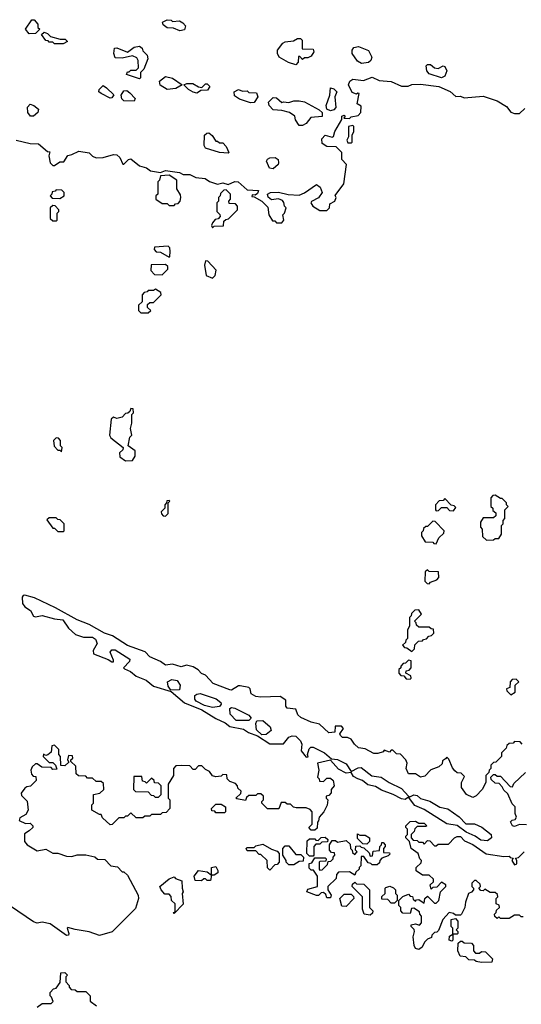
# Model space of a CAD drawing. Extents: x 2640764 to 2777785, y 718840 to 815082.
# Tile 76 of 148: x 2725905 to 2728795, y 768316 to 773990. Entities that reach past the tile are written whole.
import ezdxf

# ---------------------------------------------------------------- set-up
doc = ezdxf.new("R2010")
doc.units = 0

msp = doc.modelspace()

# ---------------------------------------------------------------- linework, layer by layer
at = {"layer": '0CON10XD'}
for points in [[(2725958.3, 773908.3), (2725937.5, 773935), (2725975, 773990), (2725988.3, 773988.3), (2726010, 773965), (2726010, 773945), (2726020, 773935), (2725995, 773910), (2725958.3, 773908.3)], [(2726826.4, 773926.4), (2726791.7, 773941.7), (2726755, 773942.5), (2726730.7, 773960.7), (2726727.5, 773975), (2726755, 773990), (2726777, 773987), (2726785, 773980), (2726825, 773982.5), (2726845, 773972.5), (2726860, 773955), (2726855, 773932.5), (2726826.4, 773926.4)], [(2726155, 773850), (2726105, 773850), (2726095, 773860), (2726075, 773860), (2726068.3, 773868.3), (2726055, 773870), (2726030, 773905), (2726045, 773917.5), (2726065, 773910), (2726083, 773893), (2726138.3, 773878.3), (2726167, 773877), (2726180, 773865), (2726155, 773850)], [(2727495, 773730), (2727453, 773743), (2727400, 773775), (2727390, 773795), (2727390, 773815), (2727420, 773855), (2727435, 773862.5), (2727481.7, 773868.3), (2727505, 773882.5), (2727521.7, 773881.7), (2727531.7, 773871.7), (2727531.7, 773821.7), (2727595, 773820), (2727600, 773805), (2727585, 773780), (2727565, 773770), (2727545, 773770), (2727535, 773760), (2727518.3, 773778.3), (2727511.7, 773778.3), (2727510, 773745), (2727495, 773730)], [(2726595, 773650), (2726520, 773675), (2726525, 773690), (2726535, 773690), (2726545, 773700), (2726575, 773700), (2726588.3, 773711.7), (2726587.5, 773755), (2726579.3, 773769.3), (2726555, 773782.5), (2726495, 773767.5), (2726455, 773770), (2726447.5, 773795), (2726450, 773825), (2726465, 773827.5), (2726525, 773802.5), (2726565, 773832.5), (2726595, 773837.5), (2726610, 773825), (2726615, 773810), (2726640, 773785), (2726642.5, 773765), (2726620, 773705), (2726600, 773685), (2726600, 773655), (2726595, 773650)], [(2727875, 773738.1), (2727850.7, 773750.7), (2727820.6, 773795), (2727820.8, 773815), (2727830.3, 773829.7), (2727856.1, 773836.1), (2727915, 773813.3), (2727934.4, 773775), (2727928.1, 773755), (2727915, 773742.5), (2727875, 773738.1)], [(2728335, 773655.8), (2728265, 773678.8), (2728250, 773695), (2728247.5, 773725), (2728255, 773732.5), (2728271.7, 773731.7), (2728295, 773712.5), (2728315, 773708.8), (2728345, 773723.3), (2728355, 773720), (2728365.8, 773695.8), (2728355, 773664), (2728335, 773655.8)], [(2725885, 773295.6), (2725965, 773277.5), (2726012.5, 773275), (2726065, 773230), (2726078.3, 773228.3), (2726072.5, 773205), (2726080, 773165), (2726095, 773150), (2726105, 773150), (2726135, 773170), (2726158.3, 773171.7), (2726181.7, 773208.3), (2726205, 773212.5), (2726245, 773232), (2726305, 773223.3), (2726323.6, 773203.6), (2726345, 773193.3), (2726385, 773195.7), (2726445, 773213.6), (2726465, 773211.2), (2726482.2, 773195), (2726498.3, 773158.3), (2726505, 773157.5), (2726532.5, 773185), (2726545, 773187.5), (2726595, 773147.5), (2726635, 773136.2), (2726658.3, 773118.3), (2726715, 773110), (2726745, 773121.2), (2726825, 773109.2), (2726847.5, 773097.5), (2726885, 773098), (2726920.3, 773080.3), (2726972.5, 773075), (2726998.3, 773058.3), (2727045, 773042.5), (2727075, 773050), (2727105, 773040), (2727145, 773058.1), (2727163.3, 773055), (2727215, 773010), (2727280, 773005), (2727275, 772987.5), (2727261.7, 772978.3), (2727245, 772980), (2727241.7, 772971.7), (2727255, 772970), (2727300, 772945), (2727335, 772910), (2727340, 772865), (2727361.7, 772831.7), (2727375, 772830), (2727385, 772820), (2727415, 772820), (2727427.5, 772835), (2727420, 772865), (2727430, 772875), (2727440, 772905), (2727430, 772915), (2727427, 772937), (2727418.3, 772948.3), (2727395, 772957.5), (2727355, 772952.5), (2727337, 772967), (2727332.5, 772985), (2727350, 772995), (2727395.8, 772995.8), (2727452, 772982), (2727515, 772979.2), (2727545, 772992.5), (2727615, 773041.2), (2727636.7, 773025), (2727647.5, 772995), (2727627.1, 772962.9), (2727587, 772943), (2727582.5, 772935), (2727593.3, 772915), (2727635, 772890), (2727675, 772890), (2727690, 772905), (2727691.7, 772928.3), (2727720, 772945), (2727727.5, 772965), (2727723, 772977), (2727772.5, 773045), (2727787.5, 773155), (2727760, 773185), (2727760, 773225), (2727728.3, 773258.3), (2727675, 773259.2), (2727647.5, 773277.5), (2727645.6, 773304.4), (2727665, 773323.8), (2727705, 773313.3), (2727713, 773317), (2727720, 773345), (2727760, 773415), (2727760, 773435), (2727775, 773440), (2727780, 773435), (2727771.7, 773421.7), (2727805, 773420), (2727815, 773430), (2727855, 773437.5), (2727870, 773455), (2727871.7, 773491.7), (2727850, 773505), (2727860, 773565), (2727853, 773567), (2727845, 773560), (2727820, 773570), (2727800, 773615), (2727807.5, 773635), (2727825, 773647.5), (2727885, 773640), (2727935, 773658.8), (2727975, 773640), (2728045, 773633.3), (2728105, 773607.5), (2728143, 773607), (2728165, 773616.2), (2728215, 773618.8), (2728320, 773605), (2728385, 773576.7), (2728418.3, 773548.3), (2728445, 773550), (2728465, 773540), (2728575, 773550), (2728655, 773523.3), (2728709.3, 773489.3), (2728735, 773457.5), (2728755, 773450), (2728785, 773450), (2728815, 773477.5)], [(2726755, 773587.5), (2726713.6, 773613.6), (2726710, 773635), (2726745, 773662.5), (2726785, 773653.3), (2726840, 773615), (2726805, 773593.3), (2726755, 773587.5)], [(2726925, 773567.5), (2726905, 773572.5), (2726877, 773587), (2726850, 773615), (2726868.3, 773621.7), (2726901.7, 773621.7), (2726935, 773602.5), (2726955, 773600), (2726975, 773620), (2726985, 773620), (2727000, 773605), (2726986.2, 773583.8), (2726948.3, 773581.7), (2726935, 773572.5), (2726925, 773567.5)], [(2726425, 773537.5), (2726373.9, 773563.9), (2726360, 773575), (2726361.7, 773588.3), (2726385, 773610), (2726405, 773597.5), (2726447, 773557), (2726435, 773540), (2726425, 773537.5)], [(2726565, 773520), (2726505, 773523.3), (2726493.6, 773533.6), (2726490, 773555), (2726505, 773580), (2726521.7, 773581.7), (2726539.3, 773569.3), (2726570, 773535), (2726565, 773520)], [(2727235, 773510), (2727171.7, 773531.7), (2727141.7, 773551.7), (2727140, 773575), (2727165, 773587.5), (2727188.3, 773578.3), (2727215, 773580), (2727225, 773570), (2727268.3, 773568.3), (2727277.5, 773545), (2727255, 773512.5), (2727235, 773510)], [(2727695, 773464), (2727674.1, 773474.1), (2727670, 773495), (2727691.2, 773555), (2727695, 773597.5), (2727715, 773591.2), (2727731.2, 773575), (2727720, 773545), (2727725.5, 773484.5), (2727715, 773470), (2727695, 773464)], [(2725985, 773433.3), (2725967.5, 773435), (2725952, 773455), (2725948.8, 773485), (2725965, 773502.5), (2725986.1, 773496.1), (2726012.5, 773475), (2726010, 773455), (2725985, 773433.3)], [(2727535, 773380), (2727515, 773380), (2727493, 773413), (2727490, 773435), (2727460, 773455), (2727415, 773467.5), (2727365, 773470), (2727342.5, 773495), (2727337.5, 773515), (2727365, 773542.5), (2727385, 773540), (2727415, 773512.5), (2727425, 773517.5), (2727455, 773512.5), (2727485, 773523.3), (2727515, 773523.3), (2727545, 773516.7), (2727630.5, 773470.5), (2727647.5, 773455), (2727648.3, 773431.7), (2727583, 773427), (2727555, 773392.5), (2727535, 773380)], [(2727105, 773220), (2727055, 773223.8), (2726975, 773250), (2726967.5, 773265), (2726970, 773325), (2726983, 773337), (2726995, 773337.5), (2727013, 773323), (2727035, 773290), (2727045, 773290), (2727055, 773280), (2727075, 773280), (2727095, 773260), (2727110, 773225), (2727105, 773220)], [(2727815, 773280), (2727820, 773285), (2727820, 773325), (2727830, 773345), (2727830, 773375), (2727825, 773380), (2727800, 773375), (2727800, 773315), (2727790, 773295), (2727795, 773280), (2727815, 773280)], [(2727365, 773130), (2727343.3, 773135), (2727327.5, 773175), (2727333.3, 773186.7), (2727346.7, 773193.3), (2727376.1, 773196.1), (2727393.3, 773185), (2727396.7, 773165), (2727393.8, 773155), (2727365, 773130)], [(2726795, 772920), (2726801.7, 772928.3), (2726818.3, 772931.7), (2726830, 772945), (2726832.5, 772965), (2726831.7, 772981.7), (2726810, 773015), (2726810, 773065), (2726765, 773093.3), (2726715, 773090), (2726710, 773065), (2726700, 773055), (2726700, 772985), (2726690, 772975), (2726690, 772955), (2726725, 772930), (2726755, 772930), (2726765, 772920), (2726795, 772920)], [(2726135, 772960), (2726160, 772975), (2726160, 772995), (2726148.3, 773008.3), (2726115, 773010), (2726108.3, 773001.7), (2726091.7, 772998.3), (2726090, 772985), (2726080, 772975), (2726091.7, 772961.7), (2726135, 772960)], [(2727015, 772790), (2727025, 772800), (2727078.3, 772801.7), (2727081.7, 772828.3), (2727091.7, 772838.3), (2727108.3, 772841.7), (2727160, 772895), (2727160, 772915), (2727148.3, 772928.3), (2727111.7, 772931.7), (2727110, 772945), (2727120, 772955), (2727120, 772985), (2727095, 773010), (2727081.7, 773008.3), (2727061.7, 772988.3), (2727060, 772975), (2727050, 772965), (2727050, 772945), (2727040, 772935), (2727040, 772885), (2727058.3, 772868.3), (2727060, 772855), (2727048.3, 772841.7), (2727031.7, 772838.3), (2727015, 772820), (2727010, 772805), (2727015, 772790)], [(2726115, 772830), (2726120, 772835), (2726120, 772875), (2726130, 772885), (2726130, 772895), (2726108.3, 772918.3), (2726095, 772920), (2726080, 772905), (2726080, 772845), (2726095, 772830), (2726115, 772830)], [(2726765, 772622.5), (2726770, 772625), (2726772.5, 772655), (2726770, 772675), (2726760, 772685), (2726681.7, 772678.3), (2726680, 772665), (2726691.7, 772651.7), (2726715, 772650), (2726765, 772622.5)], [(2727015, 772500), (2727030, 772515), (2727037, 772547), (2726988.3, 772598.3), (2726975, 772600), (2726970, 772575), (2726980, 772515), (2727015, 772500)], [(2726725, 772520), (2726758.3, 772551.7), (2726758.3, 772568.3), (2726745, 772580), (2726661.7, 772578.3), (2726660, 772545), (2726681.7, 772521.7), (2726725, 772520)], [(2726645, 772300), (2726660, 772315), (2726641.7, 772331.7), (2726641.7, 772348.3), (2726655, 772360), (2726675, 772360), (2726720, 772405), (2726718.3, 772418.3), (2726687, 772437), (2726675, 772430), (2726645, 772430), (2726638.3, 772421.7), (2726621.7, 772418.3), (2726610, 772405), (2726610, 772365), (2726590, 772345), (2726590, 772315), (2726601.7, 772301.7), (2726645, 772300)], [(2726515, 771447.5), (2726555, 771450), (2726570, 771475), (2726570, 771505), (2726530, 771535), (2726540, 771585), (2726550, 771595), (2726542.5, 771635), (2726550, 771665), (2726550, 771715), (2726560, 771725), (2726558.3, 771748.3), (2726545, 771750), (2726538.3, 771731.7), (2726528.3, 771721.7), (2726515, 771720), (2726495, 771700), (2726465, 771692.5), (2726445, 771700), (2726431.7, 771688.3), (2726422.5, 771595), (2726430.7, 771580.7), (2726500, 771525), (2726498.3, 771511.7), (2726480, 771495), (2726481.7, 771471.7), (2726515, 771447.5)], [(2726145, 771500), (2726150, 771525), (2726140, 771535), (2726140, 771565), (2726128.3, 771578.3), (2726115, 771580), (2726100, 771565), (2726103, 771533), (2726125, 771510), (2726135, 771510), (2726145, 771500)], [(2728595, 770990), (2728635, 770992.5), (2728645, 771000), (2728665, 771000), (2728680, 771025), (2728680, 771075), (2728690, 771085), (2728690, 771105), (2728700, 771115), (2728700, 771165), (2728720, 771185), (2728710, 771195), (2728710, 771205), (2728685, 771230), (2728675, 771230), (2728645, 771250), (2728631.7, 771248.3), (2728620, 771235), (2728620, 771185), (2728630, 771175), (2728631.7, 771161.7), (2728648.3, 771148.3), (2728648.3, 771131.7), (2728635, 771120), (2728575, 771120), (2728560, 771095), (2728560, 771065), (2728570, 771055), (2728571.7, 771011.7), (2728595, 770990)], [(2726745, 771130), (2726760, 771145), (2726760, 771205), (2726770, 771215), (2726765, 771220), (2726751.7, 771218.3), (2726750, 771205), (2726740, 771195), (2726740, 771175), (2726720, 771155), (2726721.7, 771141.7), (2726731.7, 771131.7), (2726745, 771130)], [(2728405, 771160), (2728418.3, 771178.3), (2728408.3, 771188.3), (2728391.7, 771191.7), (2728355, 771230), (2728345, 771220), (2728321.7, 771218.3), (2728300, 771195), (2728300, 771165), (2728305, 771160), (2728318.3, 771161.7), (2728335, 771180), (2728365, 771180), (2728381.7, 771161.7), (2728405, 771160)], [(2726155, 771040), (2726160, 771045), (2726160, 771085), (2726138.3, 771108.3), (2726125, 771110), (2726115, 771120), (2726075, 771120), (2726061.7, 771108.3), (2726095, 771060), (2726105, 771060), (2726125, 771040), (2726155, 771040)], [(2728305, 770970), (2728320, 771005), (2728348.3, 771031.7), (2728350, 771045), (2728298.3, 771098.3), (2728285, 771100), (2728255, 771070), (2728245, 771070), (2728231.7, 771058.3), (2728230, 771045), (2728220, 771035), (2728220, 771015), (2728241.7, 770981.7), (2728285, 770980), (2728291.7, 770971.7), (2728305, 770970)], [(2728265, 770740), (2728271.7, 770748.3), (2728308.3, 770761.7), (2728320, 770775), (2728318.3, 770808.3), (2728265, 770810), (2728255, 770820), (2728241.7, 770808.3), (2728240, 770755), (2728251.7, 770741.7), (2728265, 770740)], [(2728800, 769815), (2728788.3, 769828.3), (2728755, 769830), (2728748.3, 769821.7), (2728725, 769820), (2728711.7, 769808.3), (2728708.3, 769791.7), (2728680, 769765), (2728680, 769745), (2728648.3, 769711.7), (2728635, 769710), (2728620, 769695), (2728620, 769675), (2728610, 769665), (2728608.3, 769651.7), (2728590, 769635), (2728590, 769595), (2728570, 769555), (2728535, 769517.5), (2728515, 769508.8), (2728478.8, 769525), (2728450, 769565), (2728450, 769595), (2728468.3, 769628.3), (2728448.3, 769648.3), (2728425, 769650), (2728411.7, 769661.7), (2728398.3, 769678.3), (2728378.3, 769728.3), (2728365, 769740), (2728358.3, 769731.7), (2728341.7, 769718.3), (2728338.3, 769701.7), (2728320, 769685), (2728273, 769667), (2728238.6, 769631.4), (2728215, 769625.7), (2728184.4, 769644.4), (2728145, 769644.4), (2728132, 769675), (2728137.5, 769705), (2728130, 769725), (2728098.3, 769758.3), (2728075, 769760), (2728055, 769780), (2728045, 769780), (2728035, 769770), (2728005, 769780), (2727998.3, 769771.7), (2727969.2, 769760.8), (2727945, 769761.9), (2727895, 769787.5), (2727856.7, 769795), (2727832.9, 769815), (2727813.8, 769843.8), (2727793, 769853), (2727765, 769854), (2727752.5, 769865), (2727750, 769875), (2727770, 769905), (2727758.3, 769918.3), (2727721.7, 769918.3), (2727720, 769885), (2727685, 769880), (2727631.2, 769931.2), (2727585, 769942.5), (2727525, 769968), (2727508, 769985), (2727496.7, 770016.7), (2727445, 770022.5), (2727437.5, 770035), (2727438.3, 770068.3), (2727405, 770090), (2727295, 770086.2), (2727265, 770090.8), (2727238.8, 770105), (2727232.5, 770135), (2727225, 770142.5), (2727175, 770151.2), (2727165, 770151.2), (2727125, 770127.3), (2727115, 770128.2), (2727020, 770165), (2726975, 770212.5), (2726951.7, 770221.7), (2726933, 770243), (2726905, 770260), (2726865, 770270), (2726835, 770260), (2726786, 770276), (2726745, 770271.2), (2726715, 770291.9), (2726655, 770318), (2726627, 770347), (2726525, 770383.1), (2726439.3, 770439.3), (2726393.3, 770455), (2726305.7, 770505.7), (2726235, 770530.8), (2726111.5, 770601.5), (2725989.4, 770659.4), (2725935, 770674.4), (2725925, 770672), (2725918.5, 770661.5), (2725920, 770625), (2725935, 770606.4), (2725967.5, 770585), (2725985, 770553.8), (2725995, 770548.6), (2726035, 770556.9), (2726105, 770537), (2726152.6, 770532.6), (2726185, 770483.1), (2726226.5, 770446.5), (2726272, 770432), (2726325, 770431), (2726341, 770421), (2726350.7, 770395), (2726328.8, 770355), (2726330, 770335), (2726415, 770303.3), (2726435, 770290), (2726445, 770290), (2726445, 770300), (2726426.5, 770345), (2726435, 770358.2), (2726455, 770359.2), (2726538.9, 770305), (2726537.6, 770292.4), (2726502.5, 770255), (2726509.3, 770249.3), (2726543.6, 770233.6), (2726575, 770207.5), (2726633.6, 770183.6), (2726675, 770150), (2726778.3, 770118.3), (2726855, 770053.3), (2726955, 770013.3), (2727035, 769962.5), (2727088.3, 769938.3), (2727115, 769917.5), (2727195, 769902.5), (2727223, 769883), (2727275, 769862.5), (2727345, 769817.5), (2727425, 769817.5), (2727455.5, 769855), (2727475, 769863), (2727495, 769861.3), (2727523.4, 769835), (2727530.6, 769815), (2727526.2, 769776.2), (2727555, 769740), (2727567.5, 769742.5), (2727562.5, 769755), (2727571.7, 769788.3), (2727582.8, 769797.3), (2727595, 769797.9), (2727660.9, 769765), (2727700.7, 769730.7), (2727735, 769727.6), (2727785, 769702.4), (2727815, 769657.5), (2727855, 769679.1), (2727871.5, 769681.5), (2727932.8, 769632.8), (2727986.9, 769625), (2728033.6, 769593.6), (2728105, 769560.5), (2728145.5, 769515.5), (2728152.5, 769512.5), (2728175, 769523.6), (2728195, 769520.3), (2728215, 769501.8), (2728267.5, 769487.5), (2728325, 769452.6), (2728372, 769442), (2728436.9, 769396.9), (2728475, 769355.4), (2728525, 769357.1), (2728567.3, 769337.3), (2728620.4, 769295), (2728623.5, 769275), (2728601.1, 769258.9), (2728562.4, 769262.4), (2728530, 769285), (2728477.4, 769307.4), (2728425, 769346.5), (2728366.2, 769356.2), (2728235, 769438.2), (2728181.7, 769461.7), (2728145, 769510), (2728125, 769496.9), (2728105, 769499.6), (2728057.5, 769525), (2727989.3, 769549.3), (2727955, 769571.1), (2727910, 769580), (2727880, 769605), (2727853.3, 769615), (2727828.9, 769628.9), (2727815, 769652.5), (2727785, 769648.9), (2727741.2, 769671.2), (2727695, 769722.5), (2727620, 769705), (2727627.5, 769665), (2727620, 769625), (2727630, 769615), (2727631.7, 769601.7), (2727655, 769600), (2727675, 769620), (2727695, 769620), (2727710, 769605), (2727717.5, 769575), (2727700, 769555), (2727700, 769535), (2727685, 769520), (2727670, 769515), (2727670, 769505), (2727680, 769495), (2727677, 769463), (2727657.5, 769425), (2727630, 769395), (2727627, 769373), (2727620, 769365), (2727618.3, 769331.7), (2727605, 769320), (2727585, 769320), (2727570, 769335), (2727590, 769355), (2727590, 769425), (2727578.3, 769438.3), (2727555, 769447.5), (2727498.3, 769448.3), (2727483, 769453), (2727465, 769470), (2727445, 769470), (2727435, 769480), (2727411.7, 769478.3), (2727397, 769443), (2727333, 769443), (2727300, 769475), (2727300, 769485), (2727310, 769495), (2727310, 769515), (2727295, 769530), (2727275, 769530), (2727265, 769520), (2727225, 769520), (2727211.7, 769508.3), (2727205, 769490), (2727155, 769500), (2727150, 769505), (2727178.3, 769531.7), (2727180, 769545), (2727161.7, 769561.7), (2727160, 769575), (2727148.3, 769588.3), (2727115, 769600), (2727100, 769615), (2727098.3, 769638.3), (2727075, 769640), (2727065, 769630), (2727035, 769627.5), (2727015, 769632.5), (2726998.3, 769658.3), (2726975, 769670), (2726955, 769690), (2726935, 769690), (2726915, 769670), (2726905, 769670), (2726885, 769690), (2726835, 769692.5), (2726805, 769690), (2726790, 769675), (2726790, 769635), (2726760, 769585), (2726760, 769505), (2726770, 769495), (2726770, 769445), (2726748.3, 769421.7), (2726725, 769420), (2726715, 769410), (2726665, 769410), (2726655, 769400), (2726625, 769400), (2726615, 769390), (2726575, 769390), (2726545, 769420), (2726525, 769400), (2726515, 769400), (2726505, 769390), (2726475, 769390), (2726438.3, 769351.7), (2726425, 769350), (2726381.7, 769391.7), (2726375, 769410), (2726365, 769410), (2726320, 769435), (2726320, 769465), (2726330, 769475), (2726330, 769525), (2726367, 769533), (2726390, 769555), (2726388.3, 769588.3), (2726375, 769600), (2726345, 769600), (2726325, 769620), (2726295, 769620), (2726285, 769630), (2726243, 769633)], [(2728165, 770350), (2728180, 770365), (2728181.7, 770388.3), (2728201.7, 770408.3), (2728225, 770410), (2728231.7, 770418.3), (2728248.3, 770421.7), (2728261.7, 770438.3), (2728278.3, 770441.7), (2728290, 770455), (2728288.3, 770478.3), (2728275, 770480), (2728265, 770490), (2728205, 770490), (2728191.7, 770501.7), (2728190, 770515), (2728180, 770525), (2728220, 770565), (2728205, 770590), (2728181.7, 770588.3), (2728161.7, 770568.3), (2728160, 770555), (2728150, 770545), (2728150, 770495), (2728140, 770475), (2728140, 770425), (2728130, 770415), (2728128.3, 770401.7), (2728110, 770385), (2728121.7, 770371.7), (2728135, 770370), (2728165, 770350)], [(2728155, 770190), (2728160, 770195), (2728158.3, 770208.3), (2728130, 770225), (2728131.7, 770238.3), (2728148.3, 770241.7), (2728160, 770255), (2728160, 770295), (2728145, 770300), (2728128.3, 770281.7), (2728115, 770280), (2728100, 770265), (2728100, 770255), (2728090, 770245), (2728090, 770225), (2728101.7, 770211.7), (2728118.3, 770208.3), (2728131.7, 770191.7), (2728155, 770190)], [(2726776.4, 770126.4), (2726760.3, 770150.3), (2726756.9, 770175), (2726781.7, 770188.3), (2726811.3, 770181.3), (2726829.2, 770155), (2726825, 770128.8), (2726776.4, 770126.4)], [(2728735, 770100), (2728760, 770115), (2728760, 770155), (2728780, 770175), (2728765, 770190), (2728741.7, 770188.3), (2728730, 770175), (2728728.3, 770141.7), (2728710, 770135), (2728711.7, 770121.7), (2728735, 770100)], [(2727015, 770026.8), (2726968.7, 770038.7), (2726922.2, 770062.2), (2726914.3, 770074.3), (2726914.2, 770095), (2726925.8, 770104.2), (2726945, 770107), (2727036.8, 770076.8), (2727063.3, 770055), (2727064.6, 770045), (2727055, 770032.5), (2727015, 770026.8)], [(2727152.1, 769952.1), (2727117.9, 769987.9), (2727115, 770020.8), (2727125, 770027.1), (2727145, 770023.1), (2727225, 769981.5), (2727238.9, 769965), (2727225, 769952.2), (2727152.1, 769952.1)], [(2727299.3, 769869.3), (2727268.3, 769898.3), (2727264.4, 769934.4), (2727270.7, 769949.3), (2727305, 769952.3), (2727348.2, 769915), (2727354.2, 769895), (2727325, 769870.8), (2727299.3, 769869.3)], [(2726243, 769633), (2726230, 769645), (2726228.3, 769688.3), (2726200, 769715), (2726200, 769725), (2726210, 769735), (2726208.3, 769748.3), (2726185, 769750), (2726180, 769725), (2726188.3, 769711.7), (2726165, 769690), (2726141.7, 769691.7), (2726140, 769745), (2726130, 769755), (2726130, 769785), (2726105, 769810), (2726090, 769805), (2726085, 769770), (2726067, 769753), (2726055, 769750), (2726041.7, 769758.3), (2726040, 769745), (2726075, 769710), (2726095, 769710), (2726110, 769695), (2726118.3, 769671.7), (2726095, 769670), (2726085, 769680), (2726033, 769683), (2726005, 769702.5), (2725995, 769702.5), (2725976.7, 769685), (2725968.8, 769665), (2725973.3, 769643.3), (2725981.7, 769631.7), (2725998.3, 769628.3), (2726000, 769605), (2725967, 769573), (2725945, 769570), (2725935, 769562.5), (2725913.6, 769533.6), (2725915, 769520), (2725947, 769487), (2725952.5, 769435), (2725939.3, 769410.7), (2725905, 769390), (2725902.5, 769375), (2725938.3, 769358.3), (2725965, 769360), (2725980, 769345), (2725980, 769335), (2725960, 769315), (2725931.7, 769298.3), (2725932.5, 769255), (2725947.5, 769235), (2726005, 769200), (2726055, 769210), (2726095, 769187.5), (2726125, 769187.5), (2726175, 769170), (2726205, 769167.5), (2726235, 769177.5), (2726285, 769177.5), (2726337, 769167), (2726353, 769153), (2726395, 769150), (2726430, 769115), (2726468.3, 769108.3), (2726495, 769080), (2726505, 769080), (2726525, 769060), (2726586.7, 768945), (2726590, 768925), (2726571.1, 768868.9), (2726436.8, 768733.2), (2726365, 768712.9), (2726305, 768734), (2726225, 768748), (2726181.7, 768758.3), (2726177.5, 768755), (2726188, 768725), (2726185.5, 768714.5), (2726175, 768712.9), (2726079.5, 768779.5), (2726035, 768788.8), (2726005, 768783.5), (2725985, 768790.9), (2725852.3, 768882.3)], [(2728825, 769350), (2728785, 769353.3), (2728755, 769341.4), (2728744.2, 769345), (2728733, 769367), (2728743, 769377), (2728759.3, 769380.7), (2728767.5, 769395), (2728760, 769415), (2728760, 769455), (2728741.7, 769471.7), (2728718.3, 769528.3), (2728695, 769550), (2728685, 769570), (2728668.3, 769588.3), (2728645, 769590), (2728621.7, 769611.7), (2728620, 769625), (2728635, 769640), (2728645, 769640), (2728655, 769630), (2728675, 769630), (2728731.7, 769571.7), (2728745, 769570), (2728751.7, 769588.3), (2728818.3, 769651.7)], [(2726705, 769510), (2726720, 769525), (2726720, 769575), (2726705, 769590), (2726681.7, 769591.7), (2726680, 769605), (2726665, 769620), (2726635, 769590), (2726628.3, 769598.3), (2726611.7, 769601.7), (2726608.3, 769628.3), (2726561.7, 769628.3), (2726560, 769555), (2726571.7, 769541.7), (2726645, 769540), (2726661.7, 769521.7), (2726675, 769520), (2726685, 769510), (2726705, 769510)], [(2727085, 769420), (2727035, 769420), (2727028.3, 769428.3), (2727011.7, 769431.7), (2727010, 769445), (2727035, 769470), (2727065, 769470), (2727090, 769455), (2727090, 769425), (2727085, 769420)], [(2728205, 768631.2), (2728185, 768637.5), (2728176.7, 768655), (2728172.5, 768705), (2728180, 768735), (2728177, 768747), (2728160, 768765), (2728160, 768775), (2728185, 768780), (2728208.3, 768771.7), (2728220, 768785), (2728220, 768825), (2728210, 768835), (2728208.3, 768848.3), (2728175, 768870), (2728161.7, 768868.3), (2728155, 768840), (2728111.7, 768841.7), (2728100, 768855), (2728100, 768875), (2728090, 768885), (2728090, 768915), (2728111.7, 768938.3), (2728145, 768950), (2728155, 768940), (2728168.3, 768938.3), (2728171.7, 768921.7), (2728185, 768910), (2728191.7, 768918.3), (2728205, 768920), (2728235, 768900), (2728240, 768925), (2728255, 768940), (2728295, 768900), (2728305, 768900), (2728320, 768915), (2728330, 768965), (2728360, 768995), (2728360, 769005), (2728335, 769020), (2728308.3, 768991.7), (2728285, 768990), (2728275, 768980), (2728270, 769005), (2728288.3, 769021.7), (2728288.3, 769038.3), (2728265, 769060), (2728225, 769060), (2728190, 769085), (2728190, 769105), (2728218.3, 769131.7), (2728220, 769145), (2728210, 769155), (2728200, 769185), (2728160, 769215), (2728150, 769255), (2728130, 769275), (2728130, 769285), (2728140, 769295), (2728140, 769325), (2728130, 769335), (2728130, 769345), (2728155, 769370), (2728185, 769372.5), (2728205, 769360), (2728235, 769360), (2728250, 769345), (2728245, 769340), (2728195, 769340), (2728181.7, 769328.3), (2728178.3, 769311.7), (2728160, 769295), (2728160, 769275), (2728171.7, 769261.7), (2728195, 769260), (2728205, 769250), (2728225, 769250), (2728235, 769240), (2728255, 769260), (2728268.3, 769258.3), (2728295, 769230), (2728305, 769230), (2728315, 769240), (2728375, 769240), (2728410, 769275), (2728425, 769282.5), (2728445, 769282.5), (2728467.7, 769257.7), (2728515, 769236.7), (2728593, 769183), (2728695, 769167.5), (2728725, 769170), (2728731.7, 769161.7), (2728748.3, 769158.3), (2728740, 769145), (2728755, 769120), (2728770, 769125), (2728770, 769145), (2728761.7, 769158.3), (2728778.3, 769161.7), (2728810.6, 769195)], [(2727595, 769170), (2727575, 769170), (2727560, 769185), (2727561.7, 769258.3), (2727575, 769270), (2727605, 769270), (2727611.7, 769261.7), (2727625, 769260), (2727641.7, 769278.3), (2727665, 769280), (2727680, 769265), (2727678.3, 769251.7), (2727645, 769250), (2727635, 769240), (2727611.7, 769238.3), (2727600, 769225), (2727600, 769175), (2727595, 769170)], [(2727695, 768930), (2727675, 768930), (2727668.3, 768948.3), (2727655, 768960), (2727641.7, 768958.3), (2727627, 768943), (2727615, 768942.5), (2727560, 768965), (2727565, 768980), (2727620, 768995), (2727620, 769055), (2727598.3, 769088.3), (2727585, 769090), (2727571.7, 769101.7), (2727571.7, 769128.3), (2727588.3, 769131.7), (2727605, 769160), (2727665, 769160), (2727670, 769155), (2727668.3, 769141.7), (2727635, 769140), (2727630, 769135), (2727630, 769095), (2727635, 769090), (2727648.3, 769091.7), (2727678.3, 769121.7), (2727681.7, 769138.3), (2727698.3, 769141.7), (2727710, 769155), (2727710, 769165), (2727720, 769175), (2727718.3, 769188.3), (2727701.7, 769191.7), (2727690, 769205), (2727690, 769235), (2727705, 769260), (2727725, 769260), (2727735, 769250), (2727785, 769260), (2727808.3, 769238.3), (2727810, 769215), (2727820, 769205), (2727821.7, 769191.7), (2727835, 769180), (2727850, 769195), (2727840, 769205), (2727841.7, 769228.3), (2727865, 769230), (2727871.7, 769221.7), (2727888.3, 769218.3), (2727918.3, 769188.3), (2727925, 769170), (2727938.3, 769171.7), (2727941.7, 769198.3), (2727978.3, 769201.7), (2727980, 769225), (2727990, 769235), (2727991.7, 769248.3), (2727998.3, 769248.3), (2728010, 769235), (2728010, 769225), (2728000, 769215), (2728001.7, 769191.7), (2728035, 769190), (2728038.3, 769181.7), (2728028.3, 769171.7), (2727991.7, 769158.3), (2727980, 769145), (2727978.3, 769131.7), (2727965, 769120), (2727935, 769120), (2727928.3, 769128.3), (2727911.7, 769131.7), (2727888.3, 769168.3), (2727871.7, 769168.3), (2727870, 769115), (2727860, 769105), (2727860, 769095), (2727841.7, 769078.3), (2727835, 769060), (2727805, 769080), (2727741.7, 769078.3), (2727730, 769065), (2727728.3, 769041.7), (2727680, 768995), (2727680, 768975), (2727700, 768945), (2727695, 768930)], [(2727905, 769240), (2727881.7, 769241.7), (2727851.7, 769271.7), (2727851.7, 769298.3), (2727865, 769290), (2727895, 769290), (2727920, 769275), (2727920, 769255), (2727905, 769240)], [(2727345, 769090), (2727333, 769103), (2727330, 769145), (2727295, 769180), (2727285, 769180), (2727265, 769200), (2727215, 769200), (2727210, 769215), (2727215, 769220), (2727255, 769220), (2727265, 769230), (2727305, 769240), (2727355, 769210), (2727388.3, 769198.3), (2727400, 769185), (2727400, 769135), (2727388.3, 769121.7), (2727375, 769120), (2727345, 769090)], [(2727485, 769120), (2727455, 769120), (2727440, 769135), (2727440, 769145), (2727420, 769175), (2727420, 769215), (2727435, 769230), (2727455, 769230), (2727495, 769180), (2727525, 769180), (2727540, 769165), (2727538.3, 769141.7), (2727515, 769140), (2727485, 769120)], [(2726951.7, 769028.3), (2726915, 769030), (2726910, 769055), (2726935, 769087.5), (2726985, 769080), (2727010, 769060), (2727010, 769105), (2727035, 769110), (2727047, 769087), (2727047, 769073), (2727025, 769060), (2727010, 769060), (2727005, 769030), (2726985, 769030), (2726975, 769040), (2726965, 769040), (2726951.7, 769028.3)], [(2726795, 768840), (2726790, 768845), (2726800, 768850), (2726800, 768895), (2726780, 768915), (2726778.3, 768938.3), (2726765, 768950), (2726741.7, 768951.7), (2726720, 768975), (2726712.5, 768995), (2726765, 769040), (2726795, 769050), (2726801.7, 769041.7), (2726838.3, 769028.3), (2726840, 768985), (2726847.5, 768965), (2726840, 768955), (2726847, 768893), (2726795, 768840)], [(2728805, 768820), (2728795, 768820), (2728785, 768830), (2728755, 768830), (2728725, 768810), (2728675, 768810), (2728665, 768820), (2728655, 768810), (2728641.7, 768821.7), (2728640, 768835), (2728650, 768845), (2728651.7, 768858.3), (2728670, 768875), (2728668.3, 768888.3), (2728650, 768895), (2728650, 768925), (2728660, 768935), (2728658.3, 768948.3), (2728645, 768960), (2728615, 768960), (2728585, 768980), (2728575, 768970), (2728561.7, 768971.7), (2728550, 768985), (2728560, 768995), (2728558.3, 769008.3), (2728535, 769030), (2728525, 769030), (2728510, 769015), (2728510, 768995), (2728520, 768985), (2728520, 768975), (2728508.3, 768961.7), (2728490, 768955), (2728472.5, 768905), (2728470, 768875), (2728450, 768835), (2728445, 768830), (2728415, 768830), (2728405, 768840), (2728380, 768845), (2728343.3, 768805), (2728318.3, 768741.7), (2728308.3, 768731.7), (2728295, 768730), (2728280, 768715), (2728278.3, 768701.7), (2728255, 768692.5), (2728237.5, 768675), (2728223.3, 768645), (2728205, 768631.2)], [(2727925, 768830), (2727890, 768835), (2727880, 768865), (2727880, 768935), (2727820, 768995), (2727821.7, 769008.3), (2727835, 769020), (2727845, 769010), (2727888.3, 769008.3), (2727920, 768975), (2727920, 768875), (2727940, 768855), (2727938.3, 768841.7), (2727925, 768830)], [(2728065, 768900), (2728045, 768900), (2728025, 768920), (2727991.7, 768921.7), (2727991.7, 768938.3), (2728010, 768955), (2728010, 768985), (2728015, 768990), (2728037, 768997), (2728058.3, 768988.3), (2728070, 768975), (2728070, 768955), (2728080, 768945), (2728080, 768915), (2728065, 768900)], [(2727785, 768880), (2727761.7, 768881.7), (2727750, 768925), (2727775, 768950), (2727815, 768950), (2727828.3, 768938.3), (2727830, 768925), (2727785, 768880)], [(2728395, 768680), (2728380, 768685), (2728381.7, 768708.3), (2728400, 768720), (2728400, 768755), (2728390, 768765), (2728390, 768805), (2728415, 768810), (2728430, 768795), (2728430, 768755), (2728420, 768745), (2728430, 768735), (2728430, 768725), (2728425, 768720), (2728400, 768720), (2728400, 768685), (2728395, 768680)], [(2728565, 768557.5), (2728535, 768562.5), (2728525, 768570), (2728493, 768573), (2728475, 768590), (2728443, 768593), (2728430, 768625), (2728431.7, 768668.3), (2728445, 768680), (2728455, 768680), (2728465, 768670), (2728508.3, 768668.3), (2728520, 768655), (2728520, 768625), (2728531.7, 768611.7), (2728555, 768610), (2728565, 768620), (2728588.3, 768618.3), (2728628.3, 768578.3), (2728625, 768560), (2728565, 768557.5)], [(2726005, 768300), (2726035, 768320), (2726085, 768320), (2726098.3, 768331.7), (2726088.3, 768358.3), (2726080, 768365), (2726080, 768385), (2726100, 768405), (2726115, 768410), (2726138.3, 768441.7), (2726141.7, 768498.3), (2726165, 768500), (2726180, 768485), (2726170, 768475), (2726170, 768445), (2726190, 768425), (2726190, 768415), (2726201.7, 768401.7), (2726225, 768400), (2726235, 768390), (2726285, 768390), (2726310, 768365), (2726310, 768335), (2726347, 768307)]]:
    msp.add_lwpolyline(points, dxfattribs=at)

doc.saveas('drawing.dxf')
